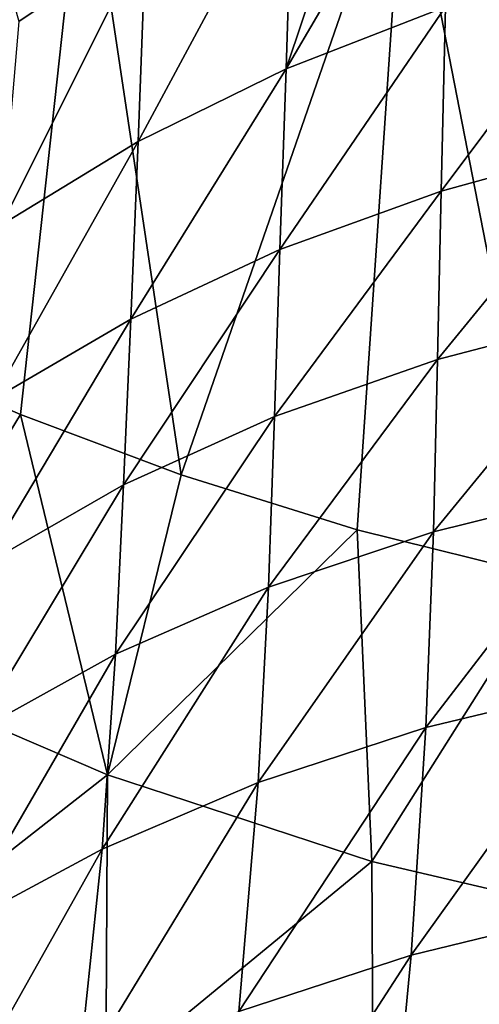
# Model space of a CAD drawing. Header units: millimetres. Extents: x -110 to 119, y -127 to 212.
# Tile 11 of 186: x -9.44 to -5.81, y -60.19 to -52.42. Entities that reach past the tile are written whole.
import ezdxf

# ---------------------------------------------------------------- set-up
doc = ezdxf.new("R2010")
doc.units = ezdxf.units.MM
doc.header["$LTSCALE"] = 26.699852
for name, color, linetype in [('88', 7, 'CONTINUOUS'), ('89', 7, 'CONTINUOUS'), ('92', 7, 'CONTINUOUS'), ('93', 7, 'CONTINUOUS')]:
    doc.layers.add(name, color=color, linetype=linetype)

msp = doc.modelspace()

# ---------------------------------------------------------------- linework, layer by layer
at = {"layer": '88', "color": 7, "linetype": 'CONTINUOUS', "true_color": 0xa2afbf}
for points in [[(-11.0611, -50.9147, -10.6454), (-8.9283, -50.9147, -12.2561), (-10.5774, -55.0348, -11.3979), (-11.0611, -50.9147, -10.6454)], [(-10.5774, -55.0348, -11.3979), (-8.9283, -50.9147, -12.2561), (-9.4334, -55.5338, -12.1658), (-10.5774, -55.0348, -11.3979)], [(-9.4334, -55.5338, -12.1658), (-8.9283, -50.9147, -12.2561), (-8.1655, -56.0102, -12.822), (-9.4334, -55.5338, -12.1658)], [(-8.9283, -50.9147, -12.2561), (-6.4018, -50.9147, -13.4733), (-8.1655, -56.0102, -12.822), (-8.9283, -50.9147, -12.2561)], [(-8.1655, -56.0102, -12.822), (-6.4018, -50.9147, -13.4733), (-6.7773, -56.4445, -13.3614), (-8.1655, -56.0102, -12.822)], [(-6.7773, -56.4445, -13.3614), (-6.4018, -50.9147, -13.4733), (-5.2497, -56.8228, -13.7893), (-6.7773, -56.4445, -13.3614)], [(-6.4018, -50.9147, -13.4733), (-3.4513, -50.9147, -14.2663), (-5.2497, -56.8228, -13.7893), (-6.4018, -50.9147, -13.4733)]]:
    msp.add_3dface(points, dxfattribs=at)
at = {"layer": '89', "color": 7, "linetype": 'CONTINUOUS', "true_color": 0xa2afbf}
for points in [[(-6.673, -50.8235, 23.4645), (-7.3384, -52.8073, 28.1438), (-6.0094, -50.5439, 23.567), (-6.673, -50.8235, 23.4645)], [(-6.0094, -50.5439, 23.567), (-7.3384, -52.8073, 28.1438), (-6.0802, -52.3194, 28.334), (-6.0094, -50.5439, 23.567)], [(-7.2845, -51.1135, 23.3581), (-7.3384, -52.8073, 28.1438), (-6.673, -50.8235, 23.4645), (-7.2845, -51.1135, 23.3581)], [(-8.4461, -51.7609, 23.1208), (-8.5059, -53.3802, 27.9192), (-7.2845, -51.1135, 23.3581), (-8.4461, -51.7609, 23.1208)], [(-7.2845, -51.1135, 23.3581), (-8.5059, -53.3802, 27.9192), (-7.3384, -52.8073, 28.1438), (-7.2845, -51.1135, 23.3581)], [(-9.4476, -52.4357, 22.8734), (-9.5852, -54.0376, 27.6598), (-8.4461, -51.7609, 23.1208), (-9.4476, -52.4357, 22.8734)], [(-8.4461, -51.7609, 23.1208), (-9.5852, -54.0376, 27.6598), (-8.5059, -53.3802, 27.9192), (-8.4461, -51.7609, 23.1208)], [(-6.0802, -52.3194, 28.334), (-6.1158, -53.7724, 33.3934), (-4.7285, -51.9184, 28.4919), (-6.0802, -52.3194, 28.334)], [(-4.7285, -51.9184, 28.4919), (-6.1158, -53.7724, 33.3934), (-4.7505, -53.3981, 33.5522), (-4.7285, -51.9184, 28.4919)], [(-7.3384, -52.8073, 28.1438), (-7.3866, -54.2339, 33.2019), (-6.0802, -52.3194, 28.334), (-7.3384, -52.8073, 28.1438)], [(-6.0802, -52.3194, 28.334), (-7.3866, -54.2339, 33.2019), (-6.1158, -53.7724, 33.3934), (-6.0802, -52.3194, 28.334)], [(-8.5059, -53.3802, 27.9192), (-8.5646, -54.7816, 32.9721), (-7.3384, -52.8073, 28.1438), (-8.5059, -53.3802, 27.9192)], [(-7.3384, -52.8073, 28.1438), (-8.5646, -54.7816, 32.9721), (-7.3866, -54.2339, 33.2019), (-7.3384, -52.8073, 28.1438)], [(-9.5852, -54.0376, 27.6598), (-9.6511, -55.4157, 32.7027), (-8.5059, -53.3802, 27.9192), (-9.5852, -54.0376, 27.6598)], [(-8.5059, -53.3802, 27.9192), (-9.6511, -55.4157, 32.7027), (-8.5646, -54.7816, 32.9721), (-8.5059, -53.3802, 27.9192)], [(-6.1158, -53.7724, 33.3934), (-6.1445, -55.1001, 38.4212), (-4.7505, -53.3981, 33.5522), (-6.1158, -53.7724, 33.3934)], [(-4.7505, -53.3981, 33.5522), (-6.1445, -55.1001, 38.4212), (-4.766, -54.7402, 38.5963), (-4.7505, -53.3981, 33.5522)], [(-7.3866, -54.2339, 33.2019), (-7.4292, -55.5503, 38.2151), (-6.1158, -53.7724, 33.3934), (-7.3866, -54.2339, 33.2019)], [(-6.1158, -53.7724, 33.3934), (-7.4292, -55.5503, 38.2151), (-6.1445, -55.1001, 38.4212), (-6.1158, -53.7724, 33.3934)], [(-8.5646, -54.7816, 32.9721), (-8.6207, -56.0891, 37.969), (-7.3866, -54.2339, 33.2019), (-8.5646, -54.7816, 32.9721)], [(-7.3866, -54.2339, 33.2019), (-8.6207, -56.0891, 37.969), (-7.4292, -55.5503, 38.2151), (-7.3866, -54.2339, 33.2019)], [(-6.1445, -55.1001, 38.4212), (-6.1754, -56.4608, 43.2958), (-4.766, -54.7402, 38.5963), (-6.1445, -55.1001, 38.4212)], [(-4.766, -54.7402, 38.5963), (-6.1754, -56.4608, 43.2958), (-4.7825, -56.117, 43.4949), (-4.766, -54.7402, 38.5963)], [(-9.6511, -55.4157, 32.7027), (-9.7193, -56.7172, 37.6807), (-8.5646, -54.7816, 32.9721), (-9.6511, -55.4157, 32.7027)], [(-8.5646, -54.7816, 32.9721), (-9.7193, -56.7172, 37.6807), (-8.6207, -56.0891, 37.969), (-8.5646, -54.7816, 32.9721)], [(-7.4292, -55.5503, 38.2151), (-7.4762, -56.8975, 43.0691), (-6.1445, -55.1001, 38.4212), (-7.4292, -55.5503, 38.2151)], [(-6.1445, -55.1001, 38.4212), (-7.4762, -56.8975, 43.0691), (-6.1754, -56.4608, 43.2958), (-6.1445, -55.1001, 38.4212)], [(-8.6207, -56.0891, 37.969), (-8.6846, -57.425, 42.8026), (-7.4292, -55.5503, 38.2151), (-8.6207, -56.0891, 37.969)], [(-7.4292, -55.5503, 38.2151), (-8.6846, -57.425, 42.8026), (-7.4762, -56.8975, 43.0691), (-7.4292, -55.5503, 38.2151)], [(-9.7193, -56.7172, 37.6807), (-9.8002, -58.0439, 42.4924), (-8.6207, -56.0891, 37.969), (-9.7193, -56.7172, 37.6807)], [(-8.6207, -56.0891, 37.969), (-9.8002, -58.0439, 42.4924), (-8.6846, -57.425, 42.8026), (-8.6207, -56.0891, 37.969)], [(-6.1754, -56.4608, 43.2958), (-6.2346, -58.0044, 48.3912), (-4.7825, -56.117, 43.4949), (-6.1754, -56.4608, 43.2958)], [(-4.7825, -56.117, 43.4949), (-6.2346, -58.0044, 48.3912), (-4.821, -57.664, 48.5653), (-4.7825, -56.117, 43.4949)], [(-7.4762, -56.8975, 43.0691), (-7.5583, -58.4384, 48.1887), (-6.1754, -56.4608, 43.2958), (-7.4762, -56.8975, 43.0691)], [(-6.1754, -56.4608, 43.2958), (-7.5583, -58.4384, 48.1887), (-6.2346, -58.0044, 48.3912), (-6.1754, -56.4608, 43.2958)], [(-8.6846, -57.425, 42.8026), (-8.7909, -58.9623, 47.9407), (-7.4762, -56.8975, 43.0691), (-8.6846, -57.425, 42.8026)], [(-7.4762, -56.8975, 43.0691), (-8.7909, -58.9623, 47.9407), (-7.5583, -58.4384, 48.1887), (-7.4762, -56.8975, 43.0691)], [(-9.8002, -58.0439, 42.4924), (-9.931, -59.5766, 47.6411), (-8.6846, -57.425, 42.8026), (-9.8002, -58.0439, 42.4924)], [(-8.6846, -57.425, 42.8026), (-9.931, -59.5766, 47.6411), (-8.7909, -58.9623, 47.9407), (-8.6846, -57.425, 42.8026)], [(-6.2346, -58.0044, 48.3912), (-6.3518, -59.7999, 53.8338), (-4.821, -57.664, 48.5653), (-6.2346, -58.0044, 48.3912)], [(-4.821, -57.664, 48.5653), (-6.3518, -59.7999, 53.8338), (-4.9047, -59.4479, 53.9369), (-4.821, -57.664, 48.5653)], [(-7.5583, -58.4384, 48.1887), (-7.7105, -60.2432, 53.6967), (-6.2346, -58.0044, 48.3912), (-7.5583, -58.4384, 48.1887)], [(-6.2346, -58.0044, 48.3912), (-7.7105, -60.2432, 53.6967), (-6.3518, -59.7999, 53.8338), (-6.2346, -58.0044, 48.3912)], [(-8.7909, -58.9623, 47.9407), (-8.9788, -60.7728, 53.5033), (-7.5583, -58.4384, 48.1887), (-8.7909, -58.9623, 47.9407)], [(-7.5583, -58.4384, 48.1887), (-8.9788, -60.7728, 53.5033), (-7.7105, -60.2432, 53.6967), (-7.5583, -58.4384, 48.1887)], [(-9.931, -59.5766, 47.6411), (-10.1547, -61.3889, 53.2456), (-8.7909, -58.9623, 47.9407), (-9.931, -59.5766, 47.6411)], [(-8.7909, -58.9623, 47.9407), (-10.1547, -61.3889, 53.2456), (-8.9788, -60.7728, 53.5033), (-8.7909, -58.9623, 47.9407)], [(-6.3518, -59.7999, 53.8338), (-6.5445, -61.819, 59.4645), (-4.9047, -59.4479, 53.9369), (-6.3518, -59.7999, 53.8338)], [(-4.9047, -59.4479, 53.9369), (-6.5445, -61.819, 59.4645), (-5.0476, -61.4508, 59.4899), (-4.9047, -59.4479, 53.9369)], [(-7.7105, -60.2432, 53.6967), (-7.9533, -62.2751, 59.3987), (-6.3518, -59.7999, 53.8338), (-7.7105, -60.2432, 53.6967)], [(-6.3518, -59.7999, 53.8338), (-7.9533, -62.2751, 59.3987), (-6.5445, -61.819, 59.4645), (-6.3518, -59.7999, 53.8338)]]:
    msp.add_3dface(points, dxfattribs=at)
at = {"layer": '92', "color": 7, "linetype": 'CONTINUOUS', "true_color": 0xa2afbf}
for points in [[(-10.5774, -55.0348, -11.3979), (-9.4334, -55.5338, -12.1658), (-10.6639, -57.5538, -10.9909), (-10.5774, -55.0348, -11.3979)], [(-10.6639, -57.5538, -10.9909), (-9.4334, -55.5338, -12.1658), (-8.7483, -58.3765, -12.0941), (-10.6639, -57.5538, -10.9909)], [(-9.4334, -55.5338, -12.1658), (-8.1655, -56.0102, -12.822), (-8.7483, -58.3765, -12.0941), (-9.4334, -55.5338, -12.1658)], [(-8.1655, -56.0102, -12.822), (-6.7773, -56.4445, -13.3614), (-8.7483, -58.3765, -12.0941), (-8.1655, -56.0102, -12.822)], [(-8.7483, -58.3765, -12.0941), (-6.7773, -56.4445, -13.3614), (-6.6607, -59.0608, -12.8703), (-8.7483, -58.3765, -12.0941)], [(-6.7773, -56.4445, -13.3614), (-5.2497, -56.8228, -13.7893), (-6.6607, -59.0608, -12.8703), (-6.7773, -56.4445, -13.3614)], [(-6.6607, -59.0608, -12.8703), (-5.2497, -56.8228, -13.7893), (-4.4765, -59.5708, -13.3649), (-6.6607, -59.0608, -12.8703)], [(-10.6639, -57.5538, -10.9909), (-8.7483, -58.3765, -12.0941), (-10.7087, -59.9123, -9.7907), (-10.6639, -57.5538, -10.9909)], [(-10.7087, -59.9123, -9.7907), (-8.7483, -58.3765, -12.0941), (-8.7603, -60.7879, -10.8759), (-10.7087, -59.9123, -9.7907)], [(-8.7483, -58.3765, -12.0941), (-6.6607, -59.0608, -12.8703), (-8.7603, -60.7879, -10.8759), (-8.7483, -58.3765, -12.0941)], [(-8.7603, -60.7879, -10.8759), (-6.6607, -59.0608, -12.8703), (-6.6498, -61.4954, -11.6387), (-8.7603, -60.7879, -10.8759)], [(-6.6607, -59.0608, -12.8703), (-4.4765, -59.5708, -13.3649), (-6.6498, -61.4954, -11.6387), (-6.6607, -59.0608, -12.8703)], [(-6.6498, -61.4954, -11.6387), (-4.4765, -59.5708, -13.3649), (-4.4569, -62.0078, -12.1238), (-6.6498, -61.4954, -11.6387)], [(-10.7087, -59.9123, -9.7907), (-8.7603, -60.7879, -10.8759), (-10.5966, -62.0036, -7.9826), (-10.7087, -59.9123, -9.7907)]]:
    msp.add_3dface(points, dxfattribs=at)
at = {"layer": '93', "color": 7, "linetype": 'CONTINUOUS', "true_color": 0xa2afbf}
msp.add_3dface([(-9.4476, -52.4357, 22.8734), (-8.4461, -51.7609, 23.1208), (-9.8654, -50.923, 18.451), (-9.4476, -52.4357, 22.8734)], dxfattribs=at)

doc.saveas('drawing.dxf')
